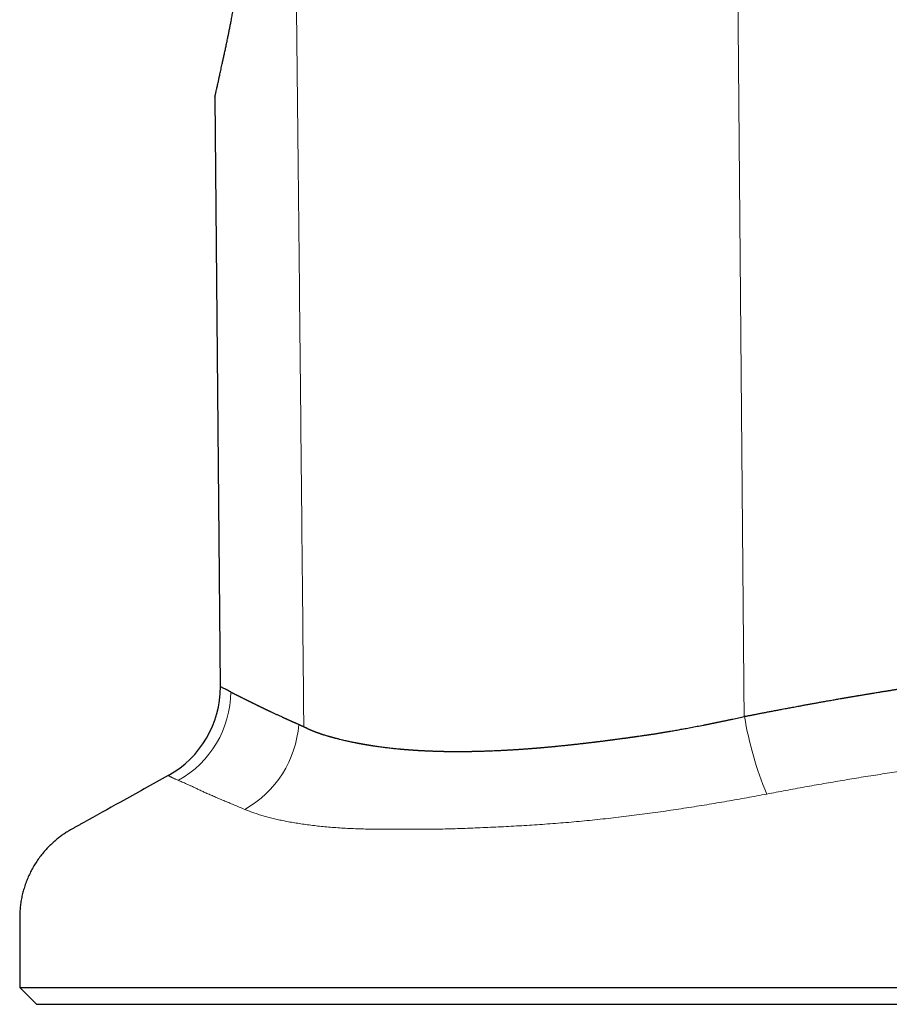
# Model space of a CAD drawing. Header units: millimetres. Extents: x 8 to 573, y 12 to 528.
# Tile 1 of 101: x 139 to 164, y 323 to 352. Entities that reach past the tile are written whole.
import ezdxf

# ---------------------------------------------------------------- set-up
doc = ezdxf.new("R2010")
doc.units = ezdxf.units.MM

msp = doc.modelspace()

# ---------------------------------------------------------------- linework, layer by layer
at = {"color": 7, "linetype": 'Continuous', "lineweight": 30}
for p, q in [((144.407, 349.676), (144.559, 332.222)), ((143.027, 329.585), (143.026, 329.585)), ((138.627, 323.308), (139.127, 322.808)), ((138.627, 323.308), (190.127, 323.308)), ((139.127, 322.808), (189.627, 322.808))]:
    msp.add_line(p, q, dxfattribs=at)
msp.add_arc((141.569, 332.207), 3, 299.0643, 0.1828, dxfattribs=at)
at = {"color": 8, "linetype": 'Continuous', "lineweight": 0}
for centre, radius, start, end in [((141.853, 332.084), 3.024, 299.1198, 359.5372), ((170.438, 333.06), 10.492, 189.4691, 202.5479), ((143.732, 331.343), 3.17, 299.4464, 355.5391)]:
    msp.add_arc(centre, radius, start, end, dxfattribs=at)
for points, knots in [([(146.155, 414.534), (146.17, 412.788), (146.201, 409.296), (146.251, 404.059), (146.303, 398.821), (146.357, 393.584), (146.41, 388.721), (146.461, 384.231), (146.51, 380.116), (146.559, 376.001), (146.607, 371.886), (146.666, 366.694), (146.737, 360.423), (146.816, 353.075), (146.894, 345.727), (146.968, 338.378), (147.016, 333.48), (147.04, 331.031)], [0, 0, 0, 0, 0.062723, 0.125444, 0.188164, 0.250884, 0.313605, 0.362887, 0.412169, 0.461452, 0.510733, 0.560012, 0.64801, 0.736008, 0.824011, 0.912012, 1, 1, 1, 1]), ([(159.365, 414.604), (159.384, 412.383), (159.423, 407.94), (159.48, 401.277), (159.538, 394.615), (159.595, 387.952), (159.651, 381.289), (159.708, 374.627), (159.772, 367.132), (159.843, 358.806), (159.921, 349.647), (160, 340.488), (160.053, 334.383), (160.079, 331.331)], [0, 0, 0, 0, 0.080018, 0.160033, 0.240044, 0.320055, 0.400065, 0.480074, 0.560075, 0.670068, 0.780058, 0.890045, 1, 1, 1, 1]), ([(181.975, 330.034), (181.861, 330.053), (181.632, 330.093), (181.283, 330.148), (180.93, 330.201), (180.572, 330.249), (180.208, 330.295), (179.841, 330.338), (179.469, 330.377), (179.092, 330.413), (178.71, 330.446), (178.323, 330.476), (177.931, 330.503), (177.541, 330.527), (177.152, 330.547), (176.766, 330.565), (176.376, 330.58), (175.982, 330.593), (175.585, 330.602), (175.185, 330.608), (174.782, 330.61), (174.374, 330.608), (173.96, 330.603), (173.541, 330.593), (173.12, 330.58), (172.696, 330.563), (172.269, 330.543), (171.839, 330.518), (171.407, 330.49), (170.971, 330.458), (170.531, 330.422), (170.088, 330.383), (169.643, 330.34), (169.195, 330.293), (168.745, 330.243), (168.291, 330.191), (167.834, 330.137), (167.395, 330.083), (166.973, 330.029), (166.568, 329.977), (166.162, 329.922), (165.708, 329.859), (165.206, 329.787), (164.656, 329.706), (164.103, 329.62), (163.548, 329.532), (162.992, 329.44), (162.434, 329.345), (161.874, 329.246), (161.312, 329.143), (160.936, 329.072), (160.749, 329.036)], [0, 0, 0, 0, 0.0202322, 0.0404653, 0.0606975, 0.0810143, 0.1013354, 0.1216584, 0.1419811, 0.1623015, 0.1826178, 0.2030341, 0.2234516, 0.2438678, 0.2632586, 0.2826517, 0.3020449, 0.3214357, 0.3408232, 0.3602123, 0.3796014, 0.3989888, 0.4187469, 0.4385068, 0.4582667, 0.4780248, 0.497839, 0.517655, 0.537471, 0.5572853, 0.5773033, 0.5973232, 0.6173431, 0.6373612, 0.6574434, 0.6775282, 0.6976129, 0.7176951, 0.7352346, 0.7527755, 0.7703166, 0.7878562, 0.8113798, 0.834909, 0.8584415, 0.8819746, 0.9055052, 0.9290298, 0.9526862, 0.9763437, 1, 1, 1, 1]), ([(143.325, 329.442), (143.312, 329.448), (143.286, 329.458), (143.25, 329.473), (143.217, 329.488), (143.187, 329.501), (143.16, 329.514), (143.135, 329.526), (143.113, 329.537), (143.094, 329.546), (143.078, 329.555), (143.063, 329.563), (143.051, 329.57), (143.042, 329.575), (143.035, 329.58), (143.028, 329.584), (143.027, 329.585), (143.027, 329.585)], [0, 0, 0, 0, 0.062711, 0.125421, 0.188154, 0.250887, 0.313688, 0.376489, 0.439311, 0.502134, 0.565182, 0.62823, 0.691297, 0.754364, 0.817484, 0.880605, 1, 1, 1, 1]), ([(145.29, 328.583), (145.235, 328.606), (145.126, 328.652), (144.968, 328.718), (144.814, 328.783), (144.667, 328.844), (144.526, 328.904), (144.391, 328.961), (144.262, 329.017), (144.141, 329.07), (144.026, 329.123), (143.919, 329.173), (143.817, 329.221), (143.727, 329.264), (143.645, 329.301), (143.573, 329.334), (143.505, 329.364), (143.441, 329.393), (143.38, 329.419), (143.343, 329.435), (143.325, 329.442)], [0, 0, 0, 0, 0.058421, 0.116846, 0.175271, 0.233691, 0.292213, 0.350734, 0.409075, 0.467416, 0.526538, 0.585667, 0.644798, 0.703923, 0.753242, 0.802563, 0.851883, 0.901255, 0.950628, 1, 1, 1, 1]), ([(160.749, 329.036), (160.651, 329.018), (160.456, 328.981), (160.161, 328.927), (159.866, 328.874), (159.569, 328.822), (159.271, 328.771), (158.971, 328.721), (158.671, 328.672), (158.368, 328.625), (158.062, 328.578), (157.753, 328.533), (157.445, 328.489), (157.136, 328.447), (156.826, 328.407), (156.516, 328.368), (156.206, 328.331), (155.895, 328.297), (155.582, 328.264), (155.268, 328.233), (154.956, 328.204), (154.645, 328.178), (154.335, 328.155), (154.026, 328.133), (153.72, 328.113), (153.413, 328.094), (153.105, 328.077), (152.797, 328.061), (152.493, 328.047), (152.19, 328.034), (151.89, 328.022), (151.593, 328.012), (151.299, 328.004), (151.106, 327.999), (151.01, 327.997), (151.01, 327.997)], [0, 0, 0, 0, 0.029593, 0.059192, 0.08879, 0.118384, 0.14817, 0.177964, 0.207757, 0.237543, 0.268023, 0.298512, 0.329, 0.35948, 0.390247, 0.421024, 0.4518, 0.482566, 0.514087, 0.545621, 0.577154, 0.608674, 0.640561, 0.672457, 0.704356, 0.736247, 0.769074, 0.801911, 0.834747, 0.867575, 0.900676, 0.933785, 0.966894, 0.999994, 1, 1, 1, 1]), ([(148.931, 327.997), (148.931, 327.997), (148.849, 328), (148.686, 328.004), (148.448, 328.014), (148.216, 328.026), (147.991, 328.041), (147.773, 328.058), (147.559, 328.078), (147.351, 328.101), (147.148, 328.126), (146.953, 328.154), (146.765, 328.183), (146.584, 328.215), (146.411, 328.249), (146.247, 328.285), (146.09, 328.323), (145.94, 328.362), (145.796, 328.403), (145.659, 328.445), (145.529, 328.49), (145.405, 328.535), (145.328, 328.567), (145.29, 328.583)], [0, 0, 0, 0, 0.000009, 0.049108, 0.098246, 0.147403, 0.19656, 0.245696, 0.294794, 0.345299, 0.39584, 0.4464, 0.496964, 0.547511, 0.59802, 0.648041, 0.698076, 0.748112, 0.798135, 0.848594, 0.899067, 0.94954, 1, 1, 1, 1]), ([(151.01, 327.997), (151.01, 327.997), (150.889, 327.996), (150.649, 327.994), (150.294, 327.992), (149.974, 327.991), (149.686, 327.992), (149.431, 327.993), (149.179, 327.995), (149.013, 327.996), (148.931, 327.997), (148.931, 327.997)], [0, 0, 0, 0, 0.000023, 0.166261, 0.332521, 0.498759, 0.624053, 0.749368, 0.874682, 0.999977, 1, 1, 1, 1])]:
    msp.add_open_spline(points, degree=3, knots=knots, dxfattribs=at)
at = {"color": 7, "linetype": 'Continuous', "lineweight": 30}
for points, knots in [([(144.407, 349.676), (144.407, 349.676), (144.407, 349.678), (144.41, 349.691), (144.414, 349.709), (144.419, 349.731), (144.424, 349.758), (144.432, 349.793), (144.442, 349.839), (144.455, 349.894), (144.467, 349.951), (144.48, 350.009), (144.494, 350.073), (144.508, 350.134), (144.521, 350.192), (144.532, 350.245), (144.544, 350.3), (144.558, 350.361), (144.573, 350.429), (144.589, 350.503), (144.606, 350.582), (144.626, 350.673), (144.649, 350.778), (144.675, 350.899), (144.703, 351.025), (144.73, 351.157), (144.759, 351.294), (144.786, 351.424), (144.811, 351.547), (144.834, 351.661), (144.857, 351.777), (144.882, 351.904), (144.908, 352.043), (144.937, 352.194), (144.966, 352.349), (144.995, 352.508), (145.024, 352.67), (145.054, 352.836), (145.083, 353.006), (145.112, 353.179), (145.142, 353.356), (145.171, 353.535), (145.2, 353.718), (145.231, 353.918), (145.264, 354.136), (145.301, 354.387), (145.34, 354.659), (145.379, 354.953), (145.418, 355.253), (145.456, 355.558), (145.493, 355.869), (145.528, 356.184), (145.562, 356.504), (145.583, 356.721), (145.594, 356.83)], [0, 0, 0, 0, 0.022628, 0.045279, 0.062356, 0.079432, 0.09655, 0.113668, 0.136344, 0.159044, 0.176768, 0.194492, 0.212262, 0.230031, 0.242214, 0.254397, 0.266594, 0.278791, 0.293342, 0.307893, 0.322468, 0.337042, 0.356694, 0.37635, 0.396002, 0.415765, 0.435531, 0.455295, 0.470272, 0.485249, 0.500245, 0.515241, 0.533417, 0.551595, 0.56977, 0.588015, 0.606262, 0.624507, 0.642911, 0.661317, 0.679721, 0.698189, 0.71666, 0.735128, 0.757809, 0.780502, 0.807719, 0.834957, 0.862352, 0.889747, 0.917226, 0.944705, 0.972342, 1, 1, 1, 1]), ([(160.079, 331.331), (160.09, 331.334), (160.114, 331.339), (160.151, 331.346), (160.191, 331.354), (160.234, 331.363), (160.28, 331.372), (160.329, 331.381), (160.379, 331.391), (160.432, 331.401), (160.486, 331.412), (160.541, 331.422), (160.597, 331.433), (160.653, 331.444), (160.732, 331.459), (160.831, 331.478), (160.952, 331.501), (161.077, 331.525), (161.19, 331.546), (161.288, 331.565), (161.367, 331.58), (161.44, 331.593), (161.513, 331.607), (161.59, 331.621), (161.665, 331.635), (161.734, 331.648), (161.793, 331.659), (161.849, 331.669), (161.905, 331.679), (161.961, 331.69), (162.018, 331.7), (162.095, 331.714), (162.192, 331.732), (162.312, 331.753), (162.435, 331.775), (162.545, 331.795), (162.639, 331.811), (162.712, 331.824), (162.783, 331.836), (162.852, 331.849), (162.909, 331.859), (162.954, 331.866), (162.985, 331.872), (163.016, 331.877), (163.049, 331.883), (163.082, 331.888), (163.113, 331.894), (163.142, 331.899), (163.17, 331.904), (163.202, 331.909), (163.238, 331.915), (163.277, 331.922), (163.321, 331.929), (163.368, 331.937), (163.404, 331.943), (163.426, 331.947), (163.437, 331.949), (163.447, 331.951), (163.459, 331.953), (163.474, 331.955), (163.508, 331.961), (163.555, 331.969), (163.612, 331.978), (163.663, 331.987), (163.709, 331.994), (163.747, 332.001), (163.774, 332.005), (163.799, 332.009), (163.823, 332.013), (163.853, 332.018), (163.896, 332.025), (163.952, 332.035), (164.022, 332.046), (164.083, 332.056), (164.137, 332.065), (164.182, 332.072), (164.225, 332.079), (164.264, 332.085), (164.297, 332.09), (164.326, 332.095), (164.356, 332.1), (164.391, 332.105), (164.429, 332.111), (164.473, 332.118), (164.518, 332.126), (164.562, 332.132), (164.6, 332.138), (164.637, 332.144), (164.668, 332.149), (164.697, 332.154), (164.721, 332.157), (164.746, 332.161), (164.77, 332.165), (164.792, 332.168), (164.812, 332.171), (164.832, 332.174), (164.857, 332.178), (164.886, 332.183), (164.918, 332.188), (164.954, 332.193), (164.991, 332.199), (165.024, 332.204), (165.049, 332.208), (165.067, 332.21), (165.084, 332.213), (165.098, 332.215), (165.109, 332.217), (165.122, 332.219), (165.153, 332.223), (165.2, 332.231), (165.263, 332.24), (165.327, 332.25), (165.389, 332.259), (165.45, 332.268), (165.497, 332.275), (165.531, 332.28), (165.55, 332.282), (165.566, 332.285), (165.582, 332.287), (165.6, 332.29), (165.622, 332.293), (165.648, 332.297), (165.68, 332.301), (165.713, 332.306), (165.745, 332.311), (165.776, 332.315), (165.805, 332.319), (165.833, 332.323), (165.856, 332.327), (165.878, 332.33), (165.9, 332.333), (165.923, 332.336), (165.945, 332.339), (165.97, 332.343), (165.996, 332.347), (166.023, 332.35), (166.054, 332.355), (166.089, 332.36), (166.124, 332.365), (166.157, 332.369), (166.19, 332.374), (166.222, 332.378), (166.254, 332.383), (166.288, 332.387), (166.321, 332.392), (166.35, 332.396), (166.373, 332.399), (166.393, 332.402), (166.409, 332.404), (166.421, 332.406), (166.433, 332.407), (166.444, 332.409), (166.457, 332.41), (166.471, 332.412), (166.484, 332.414), (166.498, 332.416), (166.519, 332.419), (166.546, 332.423), (166.579, 332.427), (166.613, 332.432), (166.654, 332.437), (166.705, 332.444), (166.765, 332.452), (166.826, 332.46), (166.883, 332.467), (166.927, 332.473), (166.96, 332.477), (166.987, 332.481), (167.017, 332.485), (167.05, 332.489), (167.085, 332.493), (167.12, 332.498), (167.153, 332.502), (167.182, 332.506), (167.21, 332.509), (167.239, 332.513), (167.267, 332.516), (167.29, 332.519), (167.308, 332.521), (167.321, 332.523), (167.336, 332.525), (167.354, 332.527), (167.386, 332.531), (167.427, 332.536), (167.474, 332.542), (167.516, 332.547), (167.558, 332.552), (167.6, 332.557), (167.644, 332.563), (167.694, 332.569), (167.735, 332.574), (167.764, 332.577), (167.78, 332.579), (167.797, 332.581), (167.814, 332.583), (167.83, 332.585), (167.852, 332.587), (167.88, 332.591), (167.917, 332.595), (167.953, 332.599), (167.983, 332.603), (168.005, 332.605), (168.025, 332.608), (168.04, 332.609), (168.054, 332.611), (168.069, 332.613), (168.085, 332.615), (168.102, 332.617), (168.12, 332.619), (168.137, 332.621), (168.173, 332.625), (168.227, 332.631), (168.296, 332.638), (168.359, 332.646), (168.419, 332.652), (168.476, 332.658), (168.535, 332.665), (168.598, 332.672), (168.652, 332.677), (168.696, 332.682), (168.729, 332.685), (168.765, 332.689), (168.798, 332.693), (168.83, 332.696), (168.858, 332.699), (168.883, 332.701), (168.9, 332.703), (168.914, 332.705), (168.932, 332.706), (168.956, 332.709), (168.984, 332.712), (169.011, 332.714), (169.063, 332.72), (169.14, 332.727), (169.245, 332.738), (169.352, 332.748), (169.459, 332.758), (169.568, 332.768), (169.69, 332.779), (169.828, 332.791), (169.978, 332.804), (170.103, 332.814), (170.2, 332.822), (170.273, 332.828), (170.345, 332.834), (170.419, 332.839), (170.482, 332.844), (170.54, 332.848), (170.589, 332.852), (170.64, 332.856), (170.689, 332.86), (170.738, 332.863), (170.788, 332.866), (170.828, 332.869), (170.859, 332.871), (170.881, 332.873), (170.905, 332.874), (170.927, 332.876), (170.949, 332.877), (170.97, 332.879), (170.993, 332.88), (171.017, 332.882), (171.039, 332.883), (171.059, 332.885), (171.083, 332.886), (171.115, 332.888), (171.151, 332.891), (171.188, 332.893), (171.22, 332.895), (171.251, 332.897), (171.283, 332.899), (171.356, 332.903), (171.431, 332.908), (171.508, 332.912), (171.547, 332.914), (171.586, 332.916), (171.625, 332.918), (171.662, 332.92), (171.697, 332.922), (171.735, 332.924), (171.779, 332.926), (171.83, 332.929), (171.883, 332.931), (171.935, 332.934), (171.982, 332.936), (172.02, 332.938), (172.05, 332.939), (172.074, 332.94), (172.1, 332.941), (172.127, 332.942), (172.158, 332.944), (172.189, 332.945), (172.219, 332.946), (172.244, 332.947), (172.261, 332.948), (172.275, 332.949), (172.286, 332.949), (172.299, 332.95), (172.311, 332.95), (172.323, 332.951), (172.336, 332.951), (172.348, 332.952), (172.36, 332.952), (172.378, 332.953), (172.401, 332.954), (172.428, 332.955), (172.459, 332.956), (172.497, 332.957), (172.542, 332.959), (172.589, 332.96), (172.637, 332.962), (172.685, 332.963), (172.731, 332.965), (172.778, 332.966), (172.827, 332.968), (172.876, 332.969), (172.922, 332.97), (172.966, 332.971), (173.012, 332.972), (173.062, 332.974), (173.113, 332.975), (173.16, 332.976), (173.205, 332.977), (173.245, 332.977), (173.305, 332.978), (173.388, 332.98), (173.493, 332.981), (173.601, 332.983), (173.707, 332.984), (173.815, 332.984), (173.924, 332.985), (174.045, 332.985), (174.167, 332.985), (174.294, 332.985), (174.415, 332.984), (174.539, 332.983), (174.664, 332.981), (174.774, 332.979), (174.871, 332.977), (174.954, 332.975), (175.038, 332.973), (175.106, 332.972), (175.156, 332.971), (175.192, 332.97), (175.226, 332.969), (175.262, 332.968), (175.298, 332.967), (175.334, 332.965), (175.367, 332.964), (175.395, 332.963), (175.42, 332.963), (175.445, 332.962), (175.473, 332.961), (175.503, 332.96), (175.536, 332.958), (175.569, 332.957), (175.607, 332.956), (175.648, 332.954), (175.695, 332.953), (175.74, 332.951), (175.784, 332.949), (175.826, 332.947), (175.871, 332.946), (175.917, 332.944), (175.961, 332.941), (176.006, 332.939), (176.054, 332.937), (176.1, 332.935), (176.141, 332.933), (176.172, 332.931), (176.196, 332.93), (176.215, 332.929), (176.228, 332.928), (176.241, 332.927), (176.255, 332.926), (176.268, 332.926), (176.282, 332.925), (176.3, 332.924), (176.321, 332.923), (176.347, 332.921), (176.375, 332.92), (176.403, 332.918), (176.433, 332.916), (176.468, 332.914), (176.507, 332.912), (176.548, 332.909), (176.589, 332.907), (176.63, 332.904), (176.683, 332.901), (176.748, 332.897), (176.831, 332.891), (176.911, 332.886), (176.994, 332.88), (177.07, 332.874), (177.146, 332.868), (177.223, 332.863), (177.303, 332.856), (177.391, 332.849), (177.482, 332.841), (177.572, 332.834), (177.644, 332.827), (177.699, 332.822), (177.74, 332.818), (177.779, 332.815), (177.811, 332.812), (177.838, 332.809), (177.859, 332.807), (177.879, 332.805), (177.899, 332.803), (177.919, 332.801), (177.94, 332.799), (177.96, 332.797), (177.977, 332.796), (177.992, 332.794), (178.007, 332.793), (178.023, 332.791), (178.04, 332.79), (178.062, 332.787), (178.088, 332.785), (178.117, 332.782), (178.148, 332.779), (178.18, 332.775), (178.211, 332.772), (178.242, 332.769), (178.273, 332.765), (178.304, 332.762), (178.335, 332.759), (178.361, 332.756), (178.384, 332.753), (178.401, 332.751), (178.419, 332.75), (178.438, 332.747), (178.461, 332.745), (178.484, 332.742), (178.507, 332.74), (178.527, 332.738), (178.545, 332.735), (178.566, 332.733), (178.589, 332.73), (178.616, 332.727), (178.643, 332.724), (178.672, 332.721), (178.702, 332.717), (178.732, 332.714), (178.782, 332.708), (178.849, 332.7), (178.932, 332.689), (179.007, 332.68), (179.062, 332.673), (179.097, 332.668), (179.118, 332.666), (179.14, 332.663), (179.165, 332.659), (179.191, 332.656), (179.218, 332.652), (179.242, 332.649), (179.263, 332.646), (179.281, 332.644), (179.3, 332.641), (179.327, 332.638), (179.364, 332.632), (179.405, 332.627), (179.445, 332.621), (179.481, 332.616), (179.515, 332.611), (179.548, 332.606), (179.588, 332.601), (179.633, 332.594), (179.681, 332.587), (179.727, 332.581), (179.774, 332.574), (179.823, 332.566), (179.866, 332.56), (179.903, 332.554), (179.934, 332.549), (179.966, 332.544), (179.996, 332.539), (180.023, 332.535), (180.049, 332.531), (180.078, 332.526), (180.109, 332.521), (180.139, 332.516), (180.167, 332.512), (180.194, 332.507), (180.225, 332.502), (180.256, 332.497), (180.288, 332.492), (180.32, 332.487), (180.351, 332.482), (180.405, 332.473), (180.482, 332.459), (180.588, 332.441), (180.694, 332.422), (180.803, 332.403), (180.905, 332.384), (180.988, 332.368), (181.048, 332.357), (181.089, 332.349), (181.13, 332.341), (181.169, 332.333), (181.211, 332.325), (181.252, 332.317), (181.294, 332.309), (181.333, 332.301), (181.373, 332.293), (181.414, 332.285), (181.457, 332.276), (181.507, 332.266), (181.565, 332.254), (181.631, 332.24), (181.694, 332.226), (181.741, 332.216), (181.773, 332.21), (181.794, 332.205), (181.818, 332.2), (181.844, 332.194), (181.87, 332.188), (181.897, 332.182), (181.922, 332.177), (181.942, 332.173), (181.954, 332.17), (181.959, 332.169), (181.965, 332.167), (181.97, 332.166), (181.986, 332.163), (182.012, 332.157), (182.047, 332.149), (182.079, 332.142), (182.111, 332.135), (182.146, 332.127), (182.184, 332.118), (182.226, 332.109), (182.267, 332.099), (182.307, 332.09), (182.331, 332.084), (182.342, 332.081)], [0, 0, 0, 0, 0.0013501, 0.0028183, 0.0044041, 0.0061056, 0.0079188, 0.0098375, 0.0118532, 0.013872, 0.0160722, 0.0182509, 0.0204102, 0.022705, 0.0248741, 0.0297297, 0.0344629, 0.0393077, 0.0445596, 0.0478816, 0.0509749, 0.0538354, 0.0565978, 0.0596661, 0.0630277, 0.0654418, 0.0678613, 0.0700462, 0.0722168, 0.0744302, 0.0767963, 0.0789321, 0.0836491, 0.0883838, 0.0932047, 0.0983696, 0.1014668, 0.1043957, 0.1071578, 0.1098634, 0.1127454, 0.1139513, 0.115187, 0.1164516, 0.1177443, 0.1190639, 0.1204094, 0.1214307, 0.1225378, 0.1238119, 0.1252516, 0.1268544, 0.1284969, 0.1305633, 0.1323878, 0.1328262, 0.1332485, 0.1336548, 0.1340452, 0.1347106, 0.1354874, 0.1380615, 0.1403341, 0.142315, 0.1442464, 0.1457996, 0.1469747, 0.1474895, 0.1486995, 0.1499298, 0.1511294, 0.1538519, 0.1566623, 0.1594836, 0.1612213, 0.1631371, 0.1648792, 0.1664494, 0.1678042, 0.1688251, 0.1700309, 0.1714167, 0.1729809, 0.1746902, 0.1766807, 0.1784292, 0.1799399, 0.1813005, 0.1828659, 0.1837922, 0.1847527, 0.1857466, 0.1867733, 0.1877059, 0.1883872, 0.189167, 0.1902017, 0.1913707, 0.1926728, 0.1941049, 0.1957352, 0.1971686, 0.1980148, 0.1987659, 0.1994232, 0.1999879, 0.2004614, 0.2008452, 0.2015756, 0.2040943, 0.2066022, 0.2092612, 0.2118193, 0.2141607, 0.2166428, 0.2174809, 0.218328, 0.2189092, 0.2194759, 0.2202145, 0.2211262, 0.2222094, 0.223386, 0.2249164, 0.2262246, 0.2273132, 0.228741, 0.2297687, 0.2306934, 0.2315163, 0.2324234, 0.2334314, 0.234253, 0.2352103, 0.2364551, 0.2373432, 0.2386026, 0.2402264, 0.2416058, 0.2428609, 0.2442723, 0.2456399, 0.246802, 0.2481696, 0.2497401, 0.2508177, 0.251756, 0.2525533, 0.2532102, 0.2537282, 0.2541096, 0.2545672, 0.25513, 0.2556911, 0.2562508, 0.2568089, 0.2573656, 0.2588114, 0.2600896, 0.261465, 0.2629337, 0.2651898, 0.2676525, 0.2703574, 0.2726885, 0.2746595, 0.2757024, 0.2767059, 0.278045, 0.2793816, 0.2808187, 0.2823252, 0.2836673, 0.2848463, 0.2859439, 0.2871649, 0.2883362, 0.2894575, 0.2899894, 0.2904951, 0.2911224, 0.2918694, 0.2927351, 0.2950525, 0.2969502, 0.2985231, 0.3002605, 0.3020465, 0.30371, 0.3058082, 0.3081457, 0.3087972, 0.309465, 0.3101487, 0.3108483, 0.3115635, 0.3121923, 0.3135023, 0.3150604, 0.3168648, 0.3178555, 0.3188177, 0.3196272, 0.3202845, 0.3207906, 0.3213547, 0.3220854, 0.3228075, 0.3235209, 0.3242258, 0.3249221, 0.3280896, 0.3308929, 0.3335328, 0.3360118, 0.3383334, 0.3406815, 0.3433255, 0.3462599, 0.3473392, 0.3488574, 0.3504319, 0.3518266, 0.3530441, 0.3543723, 0.3554, 0.3561274, 0.3565227, 0.3571516, 0.3583643, 0.3595425, 0.3606865, 0.3617966, 0.3660041, 0.3704618, 0.374986, 0.3794334, 0.3840328, 0.3886815, 0.3949523, 0.4014192, 0.40781, 0.4107937, 0.4138299, 0.4171065, 0.4199945, 0.423253, 0.4251681, 0.4273917, 0.4295632, 0.4316367, 0.4337185, 0.4358756, 0.4380122, 0.4388824, 0.4398268, 0.4408453, 0.4419318, 0.4427601, 0.443656, 0.44462, 0.4457584, 0.4466743, 0.4474268, 0.4484277, 0.4496773, 0.451555, 0.4531118, 0.4544648, 0.4556932, 0.4571289, 0.4585551, 0.4651589, 0.4668421, 0.4685334, 0.4702324, 0.4719392, 0.473575, 0.4749717, 0.4765234, 0.4785255, 0.4807326, 0.4831327, 0.4854186, 0.487483, 0.4893299, 0.4904278, 0.4914156, 0.4924705, 0.493774, 0.4949719, 0.4964426, 0.4978623, 0.4989573, 0.4997019, 0.5001539, 0.5006955, 0.5012361, 0.501776, 0.5023153, 0.5028542, 0.5033931, 0.503932, 0.5044712, 0.505699, 0.5069037, 0.5080254, 0.5098786, 0.5118863, 0.5138975, 0.5160618, 0.5182329, 0.5202126, 0.5222324, 0.5243969, 0.5267049, 0.5287775, 0.5304771, 0.5325296, 0.5349341, 0.5370674, 0.5392636, 0.5412601, 0.5430524, 0.5446411, 0.5491709, 0.5541298, 0.5587694, 0.5636051, 0.5683816, 0.5733375, 0.5783283, 0.5848042, 0.5898757, 0.5955437, 0.6012492, 0.6068512, 0.6125991, 0.6163728, 0.6201302, 0.6241403, 0.6278896, 0.6295772, 0.6310876, 0.6328074, 0.6344124, 0.6360689, 0.6378036, 0.6394224, 0.6406339, 0.6416858, 0.6428589, 0.6441534, 0.6455682, 0.6471003, 0.6487446, 0.6502337, 0.6523457, 0.6545188, 0.6567801, 0.6586832, 0.6606604, 0.6627449, 0.6649288, 0.6672124, 0.6689968, 0.671212, 0.6739475, 0.6756063, 0.6769949, 0.6784108, 0.679014, 0.6796282, 0.6802533, 0.6808891, 0.6815355, 0.6821228, 0.6829806, 0.6840104, 0.6852121, 0.6865847, 0.6879975, 0.6892248, 0.6909508, 0.6929085, 0.6948684, 0.6967905, 0.698831, 0.7006569, 0.7044904, 0.708119, 0.712656, 0.7161283, 0.7200438, 0.7237596, 0.7271891, 0.731206, 0.735491, 0.7400411, 0.7446088, 0.7487983, 0.7507197, 0.7527604, 0.7547894, 0.7564962, 0.757609, 0.7586849, 0.759685, 0.7606099, 0.7615817, 0.7627962, 0.7637313, 0.7645686, 0.7653084, 0.7659685, 0.766847, 0.7676052, 0.7685946, 0.7701069, 0.7714746, 0.7729755, 0.7747328, 0.7762573, 0.7777541, 0.779406, 0.7808987, 0.7823947, 0.7840342, 0.7849496, 0.7857434, 0.7866404, 0.7876409, 0.7887443, 0.7899952, 0.7912005, 0.7922247, 0.793068, 0.7939698, 0.7953255, 0.7966844, 0.7980177, 0.7994785, 0.8010654, 0.8026184, 0.8041377, 0.808693, 0.812916, 0.8168081, 0.8203676, 0.8213101, 0.8223588, 0.8235123, 0.8247708, 0.8262134, 0.8276285, 0.8289354, 0.8300001, 0.8308206, 0.8318045, 0.8328657, 0.8351035, 0.8375421, 0.8394027, 0.8413577, 0.8431124, 0.8448235, 0.8465282, 0.8494659, 0.8518236, 0.8541594, 0.856702, 0.859396, 0.8619406, 0.8635184, 0.865255, 0.8669657, 0.8686357, 0.8700013, 0.8713087, 0.8728232, 0.874572, 0.876273, 0.8776794, 0.8790473, 0.8807634, 0.8825943, 0.8841508, 0.8859493, 0.8876872, 0.8891432, 0.8947825, 0.9002003, 0.9065104, 0.9121254, 0.9181612, 0.9235582, 0.9258122, 0.9282634, 0.9304426, 0.9326378, 0.9348221, 0.9373685, 0.9396672, 0.9417844, 0.9440069, 0.9464144, 0.9488086, 0.9512458, 0.9550271, 0.9586516, 0.9625315, 0.9657524, 0.9667991, 0.9680067, 0.9693748, 0.9709024, 0.9724966, 0.9739322, 0.9755721, 0.9769226, 0.9772873, 0.9776234, 0.9779309, 0.9782098, 0.9785389, 0.9806897, 0.9827209, 0.9846329, 0.9862962, 0.9883588, 0.990828, 0.9929381, 0.9956545, 0.9980079, 1, 1, 1, 1]), ([(144.877, 332.06), (144.854, 332.072), (144.808, 332.095), (144.748, 332.125), (144.697, 332.152), (144.653, 332.174), (144.618, 332.192), (144.592, 332.205), (144.573, 332.215), (144.561, 332.221), (144.56, 332.222), (144.559, 332.222)], [0, 0, 0, 0, 0.112248, 0.224326, 0.336268, 0.448106, 0.559521, 0.668955, 0.778827, 0.889166, 1, 1, 1, 1]), ([(144.877, 332.06), (144.878, 332.059), (144.88, 332.058), (144.884, 332.056), (144.889, 332.054), (144.894, 332.051), (144.899, 332.049), (144.902, 332.047), (144.905, 332.045), (144.908, 332.044), (144.912, 332.042), (144.916, 332.04), (144.922, 332.037), (144.928, 332.034), (144.934, 332.031), (144.94, 332.028), (144.948, 332.024), (144.957, 332.019), (144.967, 332.014), (144.977, 332.009), (144.994, 332.001), (145.008, 331.993), (145.022, 331.986), (145.026, 331.984), (145.031, 331.981), (145.036, 331.979), (145.04, 331.977), (145.045, 331.974), (145.051, 331.972), (145.057, 331.969), (145.063, 331.965), (145.07, 331.962), (145.077, 331.958), (145.086, 331.954), (145.096, 331.949), (145.105, 331.944), (145.114, 331.939), (145.121, 331.936), (145.129, 331.932), (145.137, 331.928), (145.147, 331.923), (145.156, 331.918), (145.164, 331.914), (145.171, 331.911), (145.178, 331.907), (145.184, 331.904), (145.199, 331.897), (145.221, 331.885), (145.251, 331.87), (145.275, 331.859), (145.291, 331.851), (145.299, 331.846), (145.309, 331.842), (145.319, 331.837), (145.33, 331.831), (145.342, 331.825), (145.355, 331.819), (145.366, 331.813), (145.375, 331.808), (145.383, 331.805), (145.389, 331.802), (145.393, 331.8), (145.396, 331.798), (145.398, 331.797), (145.4, 331.796), (145.402, 331.795), (145.404, 331.794), (145.411, 331.791), (145.423, 331.785), (145.441, 331.776), (145.458, 331.767), (145.477, 331.758), (145.494, 331.749), (145.513, 331.74), (145.535, 331.729), (145.559, 331.718), (145.584, 331.705), (145.608, 331.694), (145.633, 331.682), (145.658, 331.669), (145.684, 331.656), (145.704, 331.647), (145.718, 331.64), (145.726, 331.636), (145.735, 331.632), (145.744, 331.627), (145.752, 331.624), (145.759, 331.62), (145.765, 331.617), (145.77, 331.615), (145.775, 331.612), (145.781, 331.609), (145.789, 331.606), (145.799, 331.601), (145.808, 331.597), (145.816, 331.592), (145.825, 331.588), (145.834, 331.584), (145.844, 331.579), (145.854, 331.575), (145.864, 331.569), (145.875, 331.564), (145.886, 331.559), (145.897, 331.554), (145.906, 331.55), (145.913, 331.546), (145.921, 331.543), (145.928, 331.539), (145.935, 331.536), (145.942, 331.533), (145.948, 331.53), (145.954, 331.527), (145.96, 331.524), (145.966, 331.521), (145.972, 331.518), (145.979, 331.515), (145.986, 331.512), (145.993, 331.508), (146, 331.505), (146.007, 331.502), (146.015, 331.498), (146.024, 331.494), (146.033, 331.49), (146.043, 331.485), (146.053, 331.48), (146.064, 331.475), (146.084, 331.466), (146.113, 331.452), (146.154, 331.433), (146.193, 331.415), (146.233, 331.396), (146.272, 331.378), (146.313, 331.359), (146.354, 331.34), (146.384, 331.327), (146.402, 331.318), (146.409, 331.315), (146.415, 331.312), (146.423, 331.309), (146.431, 331.305), (146.439, 331.301), (146.45, 331.297), (146.462, 331.291), (146.477, 331.284), (146.492, 331.277), (146.507, 331.27), (146.521, 331.264), (146.533, 331.259), (146.543, 331.254), (146.553, 331.249), (146.561, 331.246), (146.569, 331.242), (146.579, 331.238), (146.594, 331.231), (146.613, 331.222), (146.635, 331.212), (146.656, 331.203), (146.676, 331.194), (146.698, 331.184), (146.721, 331.173), (146.745, 331.162), (146.77, 331.151), (146.793, 331.141), (146.815, 331.131), (146.837, 331.121), (146.86, 331.111), (146.882, 331.101), (146.901, 331.093), (146.917, 331.086), (146.93, 331.08), (146.945, 331.074), (146.96, 331.067), (146.973, 331.061), (146.984, 331.056), (146.995, 331.051), (147.006, 331.046), (147.018, 331.041), (147.03, 331.036), (147.037, 331.032), (147.04, 331.031)], [0, 0, 0, 0, 0.002302, 0.005624, 0.009968, 0.015334, 0.018349, 0.021119, 0.023699, 0.026089, 0.028289, 0.032046, 0.037199, 0.042077, 0.046678, 0.051003, 0.058038, 0.064874, 0.072766, 0.080188, 0.08792, 0.109575, 0.11298, 0.116385, 0.119793, 0.123201, 0.126244, 0.129702, 0.133478, 0.137572, 0.141986, 0.146718, 0.151769, 0.157208, 0.164474, 0.170961, 0.176666, 0.181589, 0.18573, 0.191141, 0.198335, 0.204155, 0.209233, 0.21357, 0.217163, 0.220934, 0.22593, 0.244022, 0.262259, 0.280285, 0.284995, 0.289857, 0.295144, 0.300855, 0.306991, 0.313822, 0.32226, 0.327864, 0.33269, 0.336738, 0.340006, 0.342236, 0.343862, 0.344622, 0.345805, 0.346987, 0.34817, 0.349351, 0.358418, 0.367453, 0.376601, 0.386415, 0.395537, 0.403964, 0.414687, 0.42931, 0.439874, 0.451728, 0.46371, 0.475821, 0.48806, 0.500427, 0.503819, 0.507512, 0.511508, 0.515808, 0.519359, 0.522565, 0.525338, 0.527676, 0.529581, 0.531613, 0.536052, 0.540345, 0.544397, 0.548208, 0.551778, 0.556181, 0.560152, 0.564149, 0.569244, 0.574029, 0.578509, 0.58323, 0.587431, 0.589891, 0.593306, 0.596578, 0.599529, 0.602323, 0.604958, 0.607436, 0.609756, 0.612278, 0.614937, 0.617735, 0.62067, 0.623742, 0.626389, 0.629417, 0.632679, 0.636176, 0.639908, 0.643876, 0.64808, 0.652519, 0.657038, 0.672427, 0.687827, 0.705148, 0.71864, 0.733997, 0.749323, 0.765059, 0.780012, 0.782582, 0.784876, 0.78737, 0.790063, 0.792957, 0.796051, 0.799346, 0.804205, 0.809443, 0.815202, 0.820871, 0.825494, 0.829702, 0.833493, 0.836869, 0.839829, 0.842373, 0.84543, 0.849751, 0.858064, 0.865695, 0.872642, 0.879581, 0.887041, 0.894822, 0.902924, 0.911985, 0.919483, 0.926325, 0.934081, 0.941292, 0.949125, 0.956273, 0.959973, 0.964387, 0.969496, 0.974395, 0.978597, 0.982099, 0.985092, 0.989278, 0.993158, 0.996732, 1, 1, 1, 1]), ([(147.04, 331.031), (147.048, 331.027), (147.062, 331.02), (147.084, 331.01), (147.106, 330.999), (147.128, 330.988), (147.151, 330.977), (147.17, 330.968), (147.183, 330.963), (147.191, 330.959), (147.2, 330.955), (147.21, 330.95), (147.222, 330.945), (147.237, 330.939), (147.252, 330.933), (147.263, 330.928), (147.27, 330.925), (147.273, 330.924), (147.276, 330.922), (147.279, 330.921), (147.282, 330.92), (147.289, 330.917), (147.3, 330.912), (147.314, 330.907), (147.326, 330.902), (147.337, 330.897), (147.348, 330.893), (147.36, 330.888), (147.369, 330.884), (147.38, 330.88), (147.39, 330.877), (147.399, 330.873), (147.408, 330.87), (147.419, 330.866), (147.431, 330.861), (147.441, 330.857), (147.451, 330.854), (147.462, 330.85), (147.478, 330.844), (147.494, 330.838), (147.51, 330.832), (147.524, 330.827), (147.536, 330.823), (147.546, 330.819), (147.557, 330.816), (147.57, 330.811), (147.587, 330.806), (147.605, 330.8), (147.652, 330.785), (147.697, 330.772), (147.743, 330.759), (147.758, 330.755), (147.773, 330.75), (147.788, 330.746), (147.801, 330.742), (147.815, 330.738), (147.83, 330.734), (147.847, 330.729), (147.865, 330.724), (147.883, 330.719), (147.899, 330.715), (147.911, 330.712), (147.921, 330.709), (147.929, 330.707), (147.938, 330.705), (147.946, 330.702), (147.955, 330.7), (147.963, 330.698), (147.971, 330.696), (147.992, 330.69), (148.022, 330.682), (148.065, 330.671), (148.142, 330.652), (148.225, 330.633), (148.314, 330.612), (148.371, 330.6), (148.429, 330.587), (148.487, 330.575), (148.533, 330.566), (148.568, 330.559), (148.59, 330.555), (148.61, 330.551), (148.632, 330.547), (148.654, 330.542), (148.676, 330.538), (148.695, 330.534), (148.715, 330.531), (148.736, 330.527), (148.757, 330.523), (148.779, 330.519), (148.8, 330.516), (148.823, 330.512), (148.844, 330.508), (148.861, 330.505), (148.873, 330.503), (148.884, 330.501), (148.897, 330.499), (148.911, 330.497), (148.926, 330.494), (148.943, 330.491), (148.961, 330.488), (148.978, 330.486), (148.992, 330.483), (149.004, 330.481), (149.016, 330.479), (149.03, 330.477), (149.047, 330.474), (149.066, 330.471), (149.085, 330.469), (149.118, 330.463), (149.168, 330.456), (149.238, 330.446), (149.312, 330.436), (149.382, 330.427), (149.451, 330.418), (149.518, 330.41), (149.596, 330.401), (149.668, 330.393), (149.743, 330.385), (149.796, 330.38), (149.839, 330.376), (149.865, 330.374), (149.891, 330.371), (149.918, 330.369), (149.943, 330.366), (149.969, 330.364), (149.992, 330.362), (150.016, 330.36), (150.038, 330.358), (150.061, 330.356), (150.087, 330.354), (150.111, 330.352), (150.13, 330.351), (150.141, 330.35), (150.148, 330.349), (150.156, 330.349), (150.167, 330.348), (150.179, 330.347), (150.193, 330.346), (150.214, 330.345), (150.24, 330.343), (150.267, 330.341), (150.292, 330.339), (150.314, 330.338), (150.333, 330.336), (150.349, 330.335), (150.362, 330.334), (150.375, 330.334), (150.387, 330.333), (150.4, 330.332), (150.418, 330.331), (150.441, 330.33), (150.468, 330.328), (150.493, 330.327), (150.516, 330.326), (150.536, 330.324), (150.556, 330.323), (150.577, 330.322), (150.606, 330.321), (150.638, 330.319), (150.675, 330.318), (150.711, 330.316), (150.741, 330.315), (150.762, 330.314), (150.772, 330.314), (150.781, 330.313), (150.791, 330.313), (150.801, 330.312), (150.818, 330.312), (150.842, 330.311), (150.877, 330.31), (150.919, 330.308), (150.965, 330.307), (151.008, 330.305), (151.044, 330.304), (151.074, 330.304), (151.102, 330.303), (151.127, 330.302), (151.151, 330.302), (151.177, 330.301), (151.21, 330.301), (151.249, 330.3), (151.29, 330.3), (151.329, 330.299), (151.367, 330.299), (151.401, 330.298), (151.433, 330.298), (151.459, 330.298), (151.482, 330.298), (151.504, 330.298), (151.529, 330.297), (151.561, 330.297), (151.595, 330.297), (151.628, 330.297), (151.657, 330.297), (151.685, 330.298), (151.712, 330.298), (151.741, 330.298), (151.771, 330.298), (151.805, 330.298), (151.842, 330.299), (151.878, 330.299), (151.911, 330.299), (151.941, 330.3), (151.97, 330.3), (151.998, 330.301), (152.031, 330.301), (152.067, 330.302), (152.108, 330.303), (152.152, 330.304), (152.197, 330.305), (152.265, 330.306), (152.354, 330.309), (152.464, 330.313), (152.57, 330.316), (152.674, 330.321), (152.784, 330.325), (152.872, 330.33), (152.938, 330.333), (152.973, 330.335), (153.005, 330.337), (153.034, 330.338), (153.064, 330.34), (153.096, 330.342), (153.131, 330.344), (153.17, 330.346), (153.211, 330.348), (153.255, 330.351), (153.3, 330.354), (153.34, 330.356), (153.38, 330.359), (153.423, 330.362), (153.475, 330.365), (153.526, 330.369), (153.575, 330.372), (153.616, 330.375), (153.656, 330.378), (153.688, 330.381), (153.711, 330.382), (153.728, 330.384), (153.744, 330.385), (153.76, 330.386), (153.778, 330.387), (153.798, 330.389), (153.818, 330.391), (153.836, 330.392), (153.853, 330.393), (153.869, 330.395), (153.884, 330.396), (153.898, 330.397), (153.917, 330.399), (153.94, 330.4), (153.966, 330.402), (153.991, 330.404), (154.016, 330.407), (154.039, 330.409), (154.058, 330.41), (154.074, 330.412), (154.091, 330.413), (154.111, 330.415), (154.139, 330.417), (154.172, 330.42), (154.207, 330.423), (154.241, 330.426), (154.279, 330.43), (154.319, 330.434), (154.357, 330.437), (154.389, 330.44), (154.418, 330.443), (154.445, 330.445), (154.47, 330.448), (154.531, 330.454), (154.604, 330.461), (154.687, 330.469), (154.744, 330.475), (154.799, 330.481), (154.848, 330.486), (154.893, 330.491), (154.932, 330.495), (154.973, 330.499), (155.016, 330.504), (155.053, 330.508), (155.085, 330.512), (155.114, 330.515), (155.146, 330.518), (155.186, 330.523), (155.229, 330.528), (155.271, 330.533), (155.306, 330.537), (155.335, 330.54), (155.362, 330.543), (155.391, 330.547), (155.423, 330.55), (155.457, 330.554), (155.491, 330.558), (155.522, 330.562), (155.55, 330.565), (155.574, 330.568), (155.599, 330.571), (155.623, 330.574), (155.646, 330.577), (155.665, 330.579), (155.681, 330.581), (155.702, 330.584), (155.734, 330.588), (155.778, 330.593), (155.83, 330.6), (155.882, 330.606), (155.933, 330.613), (155.976, 330.618), (156.017, 330.624), (156.052, 330.628), (156.08, 330.632), (156.104, 330.635), (156.129, 330.638), (156.158, 330.642), (156.189, 330.646), (156.221, 330.65), (156.256, 330.655), (156.298, 330.661), (156.347, 330.667), (156.399, 330.674), (156.446, 330.68), (156.486, 330.686), (156.52, 330.69), (156.549, 330.694), (156.58, 330.698), (156.614, 330.703), (156.652, 330.708), (156.689, 330.713), (156.723, 330.718), (156.751, 330.722), (156.774, 330.725), (156.798, 330.729), (156.824, 330.732), (156.853, 330.736), (156.881, 330.74), (156.909, 330.744), (156.934, 330.748), (156.978, 330.754), (157.036, 330.762), (157.099, 330.771), (157.148, 330.778), (157.185, 330.783), (157.22, 330.788), (157.251, 330.793), (157.28, 330.797), (157.307, 330.801), (157.333, 330.805), (157.361, 330.809), (157.393, 330.814), (157.431, 330.82), (157.471, 330.827), (157.514, 330.834), (157.556, 330.841), (157.595, 330.848), (157.628, 330.853), (157.655, 330.857), (157.685, 330.862), (157.719, 330.868), (157.758, 330.875), (157.797, 330.881), (157.835, 330.888), (157.884, 330.896), (157.944, 330.907), (158.018, 330.919), (158.094, 330.933), (158.17, 330.946), (158.245, 330.96), (158.355, 330.98), (158.501, 331.007), (158.686, 331.042), (158.813, 331.066), (158.884, 331.08), (158.897, 331.083), (158.91, 331.085), (158.926, 331.089), (158.944, 331.092), (158.964, 331.096), (158.988, 331.101), (159.018, 331.107), (159.053, 331.114), (159.088, 331.121), (159.122, 331.128), (159.151, 331.134), (159.18, 331.139), (159.209, 331.145), (159.241, 331.152), (159.269, 331.157), (159.296, 331.163), (159.322, 331.168), (159.354, 331.175), (159.391, 331.183), (159.433, 331.191), (159.476, 331.2), (159.516, 331.209), (159.555, 331.217), (159.597, 331.226), (159.644, 331.236), (159.693, 331.246), (159.753, 331.26), (159.827, 331.276), (159.913, 331.295), (159.997, 331.314), (160.053, 331.326), (160.079, 331.331)], [0, 0, 0, 0, 0.003865, 0.007423, 0.011058, 0.014749, 0.018631, 0.022251, 0.023686, 0.024792, 0.026173, 0.02783, 0.029766, 0.031934, 0.03451, 0.036706, 0.037218, 0.037704, 0.038164, 0.038597, 0.039005, 0.039475, 0.041848, 0.043921, 0.04569, 0.047183, 0.049099, 0.050538, 0.052062, 0.053573, 0.055102, 0.056237, 0.05757, 0.059104, 0.060839, 0.062757, 0.063583, 0.065168, 0.067329, 0.070068, 0.072159, 0.073983, 0.075613, 0.077049, 0.078292, 0.079977, 0.082558, 0.085004, 0.08742, 0.100984, 0.102911, 0.104834, 0.106752, 0.108663, 0.110299, 0.111956, 0.113897, 0.115928, 0.118278, 0.120547, 0.12243, 0.123925, 0.125032, 0.126041, 0.127047, 0.128049, 0.129047, 0.13004, 0.131029, 0.132012, 0.137347, 0.142069, 0.146873, 0.164044, 0.170184, 0.176325, 0.1828, 0.188645, 0.194799, 0.197265, 0.199544, 0.201557, 0.203586, 0.206196, 0.20839, 0.210165, 0.212188, 0.214304, 0.216349, 0.218783, 0.220643, 0.22287, 0.225468, 0.226805, 0.227832, 0.228969, 0.230219, 0.231582, 0.233058, 0.234638, 0.236519, 0.238141, 0.239502, 0.2406, 0.241748, 0.242888, 0.244695, 0.24649, 0.248273, 0.250045, 0.255907, 0.262394, 0.269552, 0.276116, 0.281649, 0.287961, 0.294172, 0.302011, 0.307134, 0.313534, 0.315707, 0.317934, 0.320279, 0.322193, 0.324815, 0.326632, 0.328721, 0.330671, 0.332505, 0.334278, 0.336436, 0.338983, 0.340374, 0.341091, 0.341594, 0.342264, 0.343104, 0.344116, 0.345302, 0.346664, 0.349205, 0.351469, 0.353371, 0.35519, 0.356925, 0.358015, 0.35907, 0.360088, 0.36107, 0.362016, 0.363108, 0.365413, 0.367559, 0.369543, 0.371364, 0.37302, 0.374511, 0.37604, 0.377959, 0.381323, 0.383747, 0.386471, 0.389795, 0.390801, 0.391452, 0.392151, 0.3929, 0.3937, 0.394551, 0.396763, 0.399271, 0.402645, 0.406409, 0.409922, 0.412403, 0.414695, 0.416795, 0.418706, 0.420428, 0.422176, 0.424604, 0.427851, 0.430919, 0.433802, 0.4365, 0.439466, 0.441467, 0.443423, 0.445206, 0.446574, 0.448416, 0.450729, 0.453535, 0.455817, 0.457987, 0.460045, 0.461884, 0.463888, 0.466166, 0.468499, 0.471364, 0.473989, 0.476362, 0.478474, 0.480321, 0.482643, 0.484533, 0.487345, 0.490285, 0.493356, 0.496559, 0.499899, 0.507757, 0.51538, 0.522779, 0.529942, 0.536833, 0.54545, 0.54803, 0.550404, 0.552569, 0.554527, 0.556281, 0.558693, 0.561034, 0.563421, 0.56643, 0.569319, 0.572384, 0.575438, 0.577504, 0.580439, 0.583926, 0.587989, 0.590658, 0.593532, 0.596222, 0.598597, 0.599819, 0.600942, 0.601966, 0.602891, 0.604088, 0.605514, 0.606866, 0.608038, 0.609145, 0.610187, 0.611162, 0.612072, 0.613084, 0.614924, 0.616527, 0.618108, 0.61981, 0.621525, 0.622545, 0.62355, 0.62469, 0.625967, 0.627384, 0.630261, 0.63234, 0.634294, 0.636769, 0.63978, 0.642099, 0.644165, 0.64605, 0.647748, 0.649258, 0.650868, 0.659587, 0.663333, 0.666983, 0.670461, 0.673987, 0.676436, 0.678962, 0.681571, 0.684268, 0.687064, 0.688745, 0.69038, 0.692466, 0.695019, 0.697969, 0.700633, 0.702863, 0.704776, 0.706115, 0.708026, 0.710127, 0.712263, 0.71443, 0.716624, 0.718145, 0.719676, 0.721216, 0.722762, 0.724313, 0.725478, 0.726316, 0.727274, 0.729548, 0.732308, 0.735576, 0.739391, 0.742096, 0.744987, 0.747569, 0.749757, 0.751527, 0.752911, 0.754277, 0.756219, 0.758196, 0.760196, 0.762207, 0.764635, 0.76813, 0.771359, 0.774279, 0.776864, 0.778875, 0.780603, 0.782258, 0.784669, 0.787008, 0.789315, 0.791581, 0.793282, 0.794501, 0.795928, 0.797573, 0.79944, 0.801265, 0.802878, 0.804484, 0.806075, 0.81087, 0.81529, 0.817732, 0.820027, 0.822173, 0.824168, 0.825849, 0.827544, 0.82905, 0.830782, 0.832749, 0.83501, 0.837691, 0.840234, 0.843011, 0.845454, 0.847487, 0.849072, 0.8505, 0.852977, 0.855416, 0.857811, 0.860183, 0.862553, 0.866852, 0.871351, 0.876133, 0.881018, 0.885507, 0.890018, 0.901423, 0.912756, 0.924329, 0.925188, 0.9259, 0.926747, 0.927727, 0.928837, 0.930073, 0.931428, 0.933468, 0.93568, 0.937975, 0.93998, 0.941938, 0.943474, 0.945367, 0.947398, 0.949368, 0.950752, 0.952329, 0.954327, 0.956692, 0.959346, 0.962217, 0.964723, 0.966899, 0.969589, 0.972601, 0.975624, 0.978774, 0.984064, 0.989497, 0.995047, 1, 1, 1, 1]), ([(143.026, 329.585), (142.554, 329.322), (141.72, 328.859), (140.86, 328.381), (140.446, 328.151), (140.366, 328.107), (140.287, 328.063), (140.209, 328.019), (140.135, 327.978), (140.053, 327.929), (139.96, 327.87), (139.856, 327.798), (139.747, 327.714), (139.633, 327.619), (139.516, 327.509), (139.405, 327.392), (139.299, 327.269), (139.2, 327.141), (139.109, 327.008), (139.025, 326.871), (138.949, 326.73), (138.88, 326.584), (138.819, 326.434), (138.766, 326.281), (138.721, 326.126), (138.685, 325.97), (138.658, 325.813), (138.639, 325.657), (138.63, 325.52), (138.627, 325.398), (138.627, 325.289), (138.627, 325.174), (138.627, 325.059), (138.627, 324.943), (138.627, 324.684), (138.627, 324.139), (138.627, 323.633), (138.627, 323.308)], [0, 0, 0, 0, 0.190295, 0.335659, 0.346319, 0.356978, 0.367638, 0.378298, 0.388192, 0.397445, 0.412109, 0.426914, 0.441848, 0.460483, 0.479275, 0.498198, 0.517226, 0.536333, 0.555148, 0.573985, 0.592817, 0.611617, 0.63074, 0.649773, 0.668692, 0.687468, 0.706078, 0.724497, 0.742705, 0.754477, 0.767557, 0.781124, 0.794692, 0.808259, 0.821826, 0.885786, 1, 1, 1, 1])]:
    msp.add_open_spline(points, degree=3, knots=knots, dxfattribs=at)

doc.saveas('drawing.dxf')
